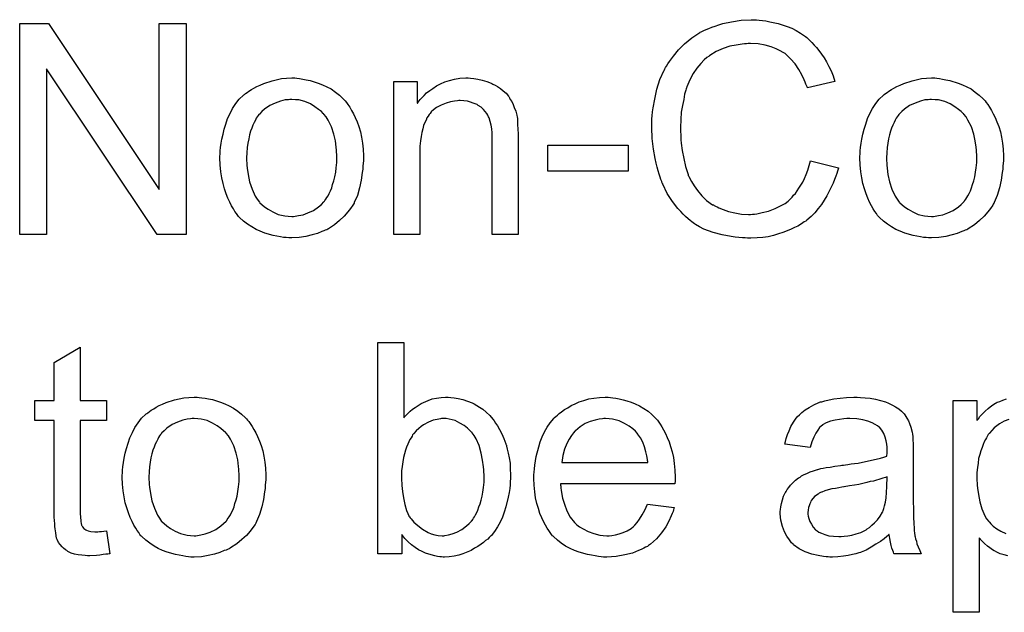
# Model space of a CAD drawing. Extents: x -1.7 to 9, y -2.8 to 5.2.
# Tile 170 of 227: x 4.979 to 5.352, y 1.796 to 2.021. Entities that reach past the tile are written whole.
import ezdxf

# ---------------------------------------------------------------- set-up
doc = ezdxf.new("R2010")
doc.units = 0
doc.layers.add('qfn32-50-23-b_document', color=1, linetype='CONTINUOUS')

msp = doc.modelspace()

# ---------------------------------------------------------------- linework, layer by layer
at = {"layer": 'qfn32-50-23-b_document', "color": 1}
for points in [[(5.041977, 1.939378), (5.030985, 1.939378), (4.989102, 2.002203), (4.989102, 1.939378), (4.97892, 1.939378), (4.97892, 2.019443), (4.989796, 2.019443), (5.031795, 1.956502), (5.031795, 2.019443), (5.041977, 2.019443), (5.041977, 1.939378)], [(5.258104, 2.020715), (5.259145, 2.0206), (5.260418, 2.020484), (5.261691, 2.020368), (5.263195, 2.020021), (5.266319, 2.019327), (5.26979, 2.018285), (5.271525, 2.017591), (5.273145, 2.016781), (5.274765, 2.01574), (5.276385, 2.014699), (5.276501, 2.014583), (5.276732, 2.014467), (5.277195, 2.01412), (5.277773, 2.013542), (5.278352, 2.012963), (5.279162, 2.012153), (5.279971, 2.011228), (5.280897, 2.010302), (5.281823, 2.009145), (5.282748, 2.007757), (5.28379, 2.006368), (5.284715, 2.004864), (5.285525, 2.003129), (5.286451, 2.001393), (5.287145, 1.999542), (5.287839, 1.997459), (5.277426, 1.99503), (5.277426, 1.995146), (5.27731, 1.995377), (5.277079, 1.99584), (5.276848, 1.996418), (5.276616, 1.997112), (5.276269, 1.998038), (5.275343, 1.999889), (5.274186, 2.001972), (5.272798, 2.004054), (5.271063, 2.006021), (5.269211, 2.007757), (5.26898, 2.007988), (5.268286, 2.008451), (5.267129, 2.00903), (5.265625, 2.009839), (5.263658, 2.010534), (5.261459, 2.011228), (5.258798, 2.011691), (5.255906, 2.011806), (5.25498, 2.011806), (5.254402, 2.011691), (5.253592, 2.011691), (5.252666, 2.011575), (5.250468, 2.011228), (5.248038, 2.010765), (5.245493, 2.009955), (5.242832, 2.008798), (5.240402, 2.007294), (5.240286, 2.007294), (5.240171, 2.007063), (5.239361, 2.006484), (5.238319, 2.005559), (5.237047, 2.00417), (5.235543, 2.002435), (5.234154, 2.000468), (5.232882, 1.998038), (5.231725, 1.995377), (5.231725, 1.995261), (5.231609, 1.99503), (5.231493, 1.994683), (5.231377, 1.994104), (5.231146, 1.99341), (5.230915, 1.9926), (5.230568, 1.990633), (5.230105, 1.988319), (5.229642, 1.985774), (5.229411, 1.982997), (5.229295, 1.979989), (5.229295, 1.979873), (5.229295, 1.979526), (5.229295, 1.978947), (5.229295, 1.978253), (5.229411, 1.977443), (5.229411, 1.976402), (5.229526, 1.975245), (5.229642, 1.973972), (5.229989, 1.971196), (5.230568, 1.968187), (5.231262, 1.965179), (5.232187, 1.962171), (5.232187, 1.962055), (5.232303, 1.961824), (5.232534, 1.961477), (5.232766, 1.960898), (5.23346, 1.95951), (5.234501, 1.95789), (5.235774, 1.956039), (5.237394, 1.954072), (5.239245, 1.952336), (5.241443, 1.950717), (5.241559, 1.950717), (5.241791, 1.950601), (5.242138, 1.95037), (5.2426, 1.950138), (5.243179, 1.949907), (5.243873, 1.94956), (5.245493, 1.948866), (5.247575, 1.948171), (5.24989, 1.947593), (5.252435, 1.94713), (5.255096, 1.947014), (5.255906, 1.947014), (5.2566, 1.94713), (5.25741, 1.94713), (5.25822, 1.947246), (5.260302, 1.947708), (5.262732, 1.948287), (5.265162, 1.949213), (5.267707, 1.950485), (5.26898, 1.951179), (5.270137, 1.952105), (5.270253, 1.952221), (5.270368, 1.952336), (5.270716, 1.952684), (5.271178, 1.953031), (5.271641, 1.953609), (5.27222, 1.954303), (5.272914, 1.954998), (5.273492, 1.955923), (5.274186, 1.956965), (5.274996, 1.958121), (5.275691, 1.959278), (5.276385, 1.960667), (5.276963, 1.962171), (5.277542, 1.963791), (5.27812, 1.965526), (5.278583, 1.967378), (5.289227, 1.964716), (5.289227, 1.964601), (5.289112, 1.964138), (5.28888, 1.963444), (5.288533, 1.962518), (5.288186, 1.961477), (5.287723, 1.960204), (5.287145, 1.958816), (5.286451, 1.957312), (5.284831, 1.954072), (5.282748, 1.950832), (5.281476, 1.949213), (5.280203, 1.947593), (5.278815, 1.946204), (5.277195, 1.944816), (5.277079, 1.9447), (5.276848, 1.944469), (5.276269, 1.944237), (5.275691, 1.943775), (5.274765, 1.943196), (5.273839, 1.942618), (5.272567, 1.942039), (5.271294, 1.941461), (5.26979, 1.940766), (5.26817, 1.940188), (5.266435, 1.93961), (5.264583, 1.939031), (5.262617, 1.938568), (5.260534, 1.938337), (5.258336, 1.938105), (5.256022, 1.93799), (5.254749, 1.93799), (5.253823, 1.938105), (5.252782, 1.938105), (5.251509, 1.938221), (5.250121, 1.938453), (5.248501, 1.938684), (5.245146, 1.939262), (5.241675, 1.940188), (5.238204, 1.941461), (5.236584, 1.942271), (5.234964, 1.943196), (5.234849, 1.943312), (5.234617, 1.943428), (5.234154, 1.943775), (5.233691, 1.944237), (5.232997, 1.9447), (5.232187, 1.945395), (5.231262, 1.946204), (5.230336, 1.94713), (5.229411, 1.948171), (5.228369, 1.949213), (5.226287, 1.951874), (5.22432, 1.954998), (5.222584, 1.958469), (5.222584, 1.958584), (5.222353, 1.958931), (5.222237, 1.95951), (5.22189, 1.960204), (5.221659, 1.96113), (5.221312, 1.962287), (5.220849, 1.963559), (5.220502, 1.964948), (5.220155, 1.966452), (5.219692, 1.968187), (5.219113, 1.971774), (5.21865, 1.975824), (5.218419, 1.979989), (5.218419, 1.980104), (5.218419, 1.980567), (5.218419, 1.981262), (5.218535, 1.982071), (5.218535, 1.983228), (5.21865, 1.984385), (5.218766, 1.985889), (5.218998, 1.987394), (5.219576, 1.990749), (5.220386, 1.994451), (5.221543, 1.998154), (5.223163, 2.00174), (5.223279, 2.001856), (5.223394, 2.002203), (5.223626, 2.002666), (5.224088, 2.003245), (5.224551, 2.004054), (5.22513, 2.00498), (5.226634, 2.007063), (5.228601, 2.009377), (5.230915, 2.011691), (5.233576, 2.014005), (5.2367, 2.015972), (5.236815, 2.016087), (5.237163, 2.016203), (5.237625, 2.016434), (5.238204, 2.016781), (5.239129, 2.017129), (5.240055, 2.017476), (5.241212, 2.017938), (5.242485, 2.018401), (5.243873, 2.018864), (5.245377, 2.019327), (5.248617, 2.020021), (5.252319, 2.0206), (5.256137, 2.020831), (5.257294, 2.020831), (5.258104, 2.020715)], [(5.083976, 1.998617), (5.085017, 1.998501), (5.086174, 1.998269), (5.087447, 1.998038), (5.088951, 1.997807), (5.092075, 1.996765), (5.093694, 1.996187), (5.095314, 1.995377), (5.096934, 1.994567), (5.098554, 1.99341), (5.100058, 1.992253), (5.101562, 1.990865), (5.101678, 1.990749), (5.101909, 1.990517), (5.102256, 1.990055), (5.102719, 1.989476), (5.103298, 1.988666), (5.103992, 1.987625), (5.104686, 1.986468), (5.10538, 1.985195), (5.106074, 1.983807), (5.106769, 1.982071), (5.107463, 1.980336), (5.108041, 1.978369), (5.108504, 1.976286), (5.108851, 1.974088), (5.109083, 1.971774), (5.109198, 1.969229), (5.109198, 1.969113), (5.109198, 1.968766), (5.109198, 1.968187), (5.109198, 1.967378), (5.109083, 1.966452), (5.108967, 1.965295), (5.108967, 1.964138), (5.108735, 1.962865), (5.108388, 1.959973), (5.107694, 1.95708), (5.106884, 1.954188), (5.105727, 1.951527), (5.105727, 1.951411), (5.105612, 1.951295), (5.10538, 1.950948), (5.105149, 1.950485), (5.104339, 1.949328), (5.103298, 1.94794), (5.101909, 1.94632), (5.100174, 1.9447), (5.098207, 1.943081), (5.095893, 1.941576), (5.095777, 1.941576), (5.095661, 1.941461), (5.095314, 1.941229), (5.094736, 1.940998), (5.094157, 1.940766), (5.093463, 1.940535), (5.091728, 1.939841), (5.089761, 1.939262), (5.087331, 1.938684), (5.084786, 1.938221), (5.082009, 1.938105), (5.080852, 1.938105), (5.079926, 1.938221), (5.078885, 1.938337), (5.077728, 1.938568), (5.07634, 1.9388), (5.074951, 1.939031), (5.071827, 1.939957), (5.070092, 1.940651), (5.068472, 1.941345), (5.066852, 1.942271), (5.065232, 1.943312), (5.063728, 1.944469), (5.062224, 1.945857), (5.062108, 1.945973), (5.061877, 1.946204), (5.06153, 1.946667), (5.061067, 1.947361), (5.060489, 1.948171), (5.05991, 1.949097), (5.059216, 1.950254), (5.058522, 1.951642), (5.057828, 1.953146), (5.057133, 1.954882), (5.056555, 1.956733), (5.055976, 1.9587), (5.055514, 1.960898), (5.055166, 1.963212), (5.054935, 1.965758), (5.054819, 1.968419), (5.054819, 1.96865), (5.054819, 1.969113), (5.054935, 1.969923), (5.054935, 1.97108), (5.055051, 1.972353), (5.055282, 1.973972), (5.055514, 1.975592), (5.055976, 1.977443), (5.056439, 1.979295), (5.057018, 1.981262), (5.057712, 1.983344), (5.058637, 1.985311), (5.059563, 1.987162), (5.060836, 1.989013), (5.062108, 1.990749), (5.063728, 1.992253), (5.063844, 1.992369), (5.064075, 1.992484), (5.064538, 1.992832), (5.065117, 1.993294), (5.065811, 1.993757), (5.066736, 1.994336), (5.067662, 1.994914), (5.068819, 1.995493), (5.070092, 1.996071), (5.07148, 1.99665), (5.074604, 1.997691), (5.078191, 1.998501), (5.080042, 1.998617), (5.082009, 1.998732), (5.083166, 1.998732), (5.083976, 1.998617)], [(5.149809, 1.998617), (5.151082, 1.998501), (5.152586, 1.998269), (5.154206, 1.997922), (5.155941, 1.997459), (5.157561, 1.996765), (5.157792, 1.99665), (5.158255, 1.996418), (5.159065, 1.996071), (5.159991, 1.995493), (5.161148, 1.994798), (5.162189, 1.993873), (5.16323, 1.992947), (5.164156, 1.99179), (5.164271, 1.991675), (5.164503, 1.991212), (5.16485, 1.990633), (5.165428, 1.989823), (5.165891, 1.988666), (5.166354, 1.987509), (5.166933, 1.986121), (5.16728, 1.984617), (5.16728, 1.984501), (5.167395, 1.984038), (5.167511, 1.983344), (5.167627, 1.982418), (5.167627, 1.98103), (5.167743, 1.97941), (5.167858, 1.977443), (5.167858, 1.975014), (5.167858, 1.939378), (5.158024, 1.939378), (5.158024, 1.974551), (5.158024, 1.974667), (5.158024, 1.974782), (5.158024, 1.975592), (5.158024, 1.976633), (5.157908, 1.977906), (5.157792, 1.97941), (5.157561, 1.980914), (5.157214, 1.982303), (5.156867, 1.983575), (5.156867, 1.983691), (5.156635, 1.984038), (5.156288, 1.984617), (5.155941, 1.985311), (5.155363, 1.986005), (5.154668, 1.986815), (5.153743, 1.987625), (5.152702, 1.988319), (5.152586, 1.988435), (5.152239, 1.988666), (5.151544, 1.988898), (5.150735, 1.989245), (5.149809, 1.989592), (5.148652, 1.989939), (5.147264, 1.990055), (5.145875, 1.99017), (5.145297, 1.99017), (5.144834, 1.990055), (5.143677, 1.989939), (5.142173, 1.989708), (5.140553, 1.989129), (5.138702, 1.988435), (5.136851, 1.987509), (5.135115, 1.986121), (5.134884, 1.985889), (5.134421, 1.985311), (5.134074, 1.984848), (5.133727, 1.98427), (5.133264, 1.983575), (5.132917, 1.982766), (5.132454, 1.98184), (5.131991, 1.980683), (5.131644, 1.97941), (5.131297, 1.978022), (5.131066, 1.976518), (5.130834, 1.974898), (5.130603, 1.972931), (5.130603, 1.970964), (5.130603, 1.939378), (5.120768, 1.939378), (5.120768, 1.997459), (5.129561, 1.997459), (5.129561, 1.989129), (5.129677, 1.989245), (5.129909, 1.989592), (5.130256, 1.990055), (5.130718, 1.990633), (5.131413, 1.991327), (5.132223, 1.992137), (5.133148, 1.993063), (5.134305, 1.993988), (5.135462, 1.994798), (5.136851, 1.995724), (5.138355, 1.996534), (5.139975, 1.997228), (5.141826, 1.997807), (5.143677, 1.998269), (5.14576, 1.998617), (5.147958, 1.998732), (5.148883, 1.998732), (5.149809, 1.998617)], [(5.326483, 1.998617), (5.327524, 1.998501), (5.328681, 1.998269), (5.329954, 1.998038), (5.331458, 1.997807), (5.334582, 1.996765), (5.336202, 1.996187), (5.337822, 1.995377), (5.339441, 1.994567), (5.341061, 1.99341), (5.342565, 1.992253), (5.344069, 1.990865), (5.344185, 1.990749), (5.344416, 1.990517), (5.344764, 1.990055), (5.345226, 1.989476), (5.345805, 1.988666), (5.346499, 1.987625), (5.347193, 1.986468), (5.347887, 1.985195), (5.348582, 1.983807), (5.349276, 1.982071), (5.34997, 1.980336), (5.350548, 1.978369), (5.351011, 1.976286), (5.351358, 1.974088), (5.35159, 1.971774), (5.351706, 1.969229), (5.351706, 1.969113), (5.351706, 1.968766), (5.351706, 1.968187), (5.351706, 1.967378), (5.35159, 1.966452), (5.351474, 1.965295), (5.351474, 1.964138), (5.351243, 1.962865), (5.350896, 1.959973), (5.350201, 1.95708), (5.349391, 1.954188), (5.348234, 1.951527), (5.348234, 1.951411), (5.348119, 1.951295), (5.347887, 1.950948), (5.347656, 1.950485), (5.346846, 1.949328), (5.345805, 1.94794), (5.344416, 1.94632), (5.342681, 1.9447), (5.340714, 1.943081), (5.3384, 1.941576), (5.338284, 1.941576), (5.338169, 1.941461), (5.337822, 1.941229), (5.337243, 1.940998), (5.336664, 1.940766), (5.33597, 1.940535), (5.334235, 1.939841), (5.332268, 1.939262), (5.329838, 1.938684), (5.327293, 1.938221), (5.324516, 1.938105), (5.323359, 1.938105), (5.322433, 1.938221), (5.321392, 1.938337), (5.320235, 1.938568), (5.318847, 1.9388), (5.317458, 1.939031), (5.314334, 1.939957), (5.312599, 1.940651), (5.310979, 1.941345), (5.309359, 1.942271), (5.307739, 1.943312), (5.306235, 1.944469), (5.304731, 1.945857), (5.304616, 1.945973), (5.304384, 1.946204), (5.304037, 1.946667), (5.303574, 1.947361), (5.302996, 1.948171), (5.302417, 1.949097), (5.301723, 1.950254), (5.301029, 1.951642), (5.300335, 1.953146), (5.299641, 1.954882), (5.299062, 1.956733), (5.298484, 1.9587), (5.298021, 1.960898), (5.297674, 1.963212), (5.297442, 1.965758), (5.297327, 1.968419), (5.297327, 1.96865), (5.297327, 1.969113), (5.297442, 1.969923), (5.297442, 1.97108), (5.297558, 1.972353), (5.297789, 1.973972), (5.298021, 1.975592), (5.298484, 1.977443), (5.298946, 1.979295), (5.299525, 1.981262), (5.300219, 1.983344), (5.301145, 1.985311), (5.30207, 1.987162), (5.303343, 1.989013), (5.304616, 1.990749), (5.306235, 1.992253), (5.306351, 1.992369), (5.306583, 1.992484), (5.307045, 1.992832), (5.307624, 1.993294), (5.308318, 1.993757), (5.309244, 1.994336), (5.310169, 1.994914), (5.311326, 1.995493), (5.312599, 1.996071), (5.313987, 1.99665), (5.317111, 1.997691), (5.320698, 1.998501), (5.322549, 1.998617), (5.324516, 1.998732), (5.325673, 1.998732), (5.326483, 1.998617)], [(5.082009, 1.990633), (5.081315, 1.990633), (5.080736, 1.990517), (5.079463, 1.990402), (5.077728, 1.989939), (5.075761, 1.989245), (5.073678, 1.988319), (5.071712, 1.986931), (5.07067, 1.986005), (5.069745, 1.98508), (5.069745, 1.984964), (5.069513, 1.984848), (5.069282, 1.984501), (5.068935, 1.984038), (5.068588, 1.98346), (5.06824, 1.982766), (5.067778, 1.98184), (5.067315, 1.980914), (5.066852, 1.979757), (5.066389, 1.9786), (5.066042, 1.977212), (5.065695, 1.975708), (5.065348, 1.974088), (5.065117, 1.972353), (5.065001, 1.970386), (5.064885, 1.968419), (5.064885, 1.968303), (5.064885, 1.967956), (5.064885, 1.967378), (5.065001, 1.966568), (5.065001, 1.965642), (5.065117, 1.964601), (5.065464, 1.962171), (5.066042, 1.959394), (5.066968, 1.956617), (5.068125, 1.953956), (5.068935, 1.952799), (5.069745, 1.951642), (5.06986, 1.951642), (5.069976, 1.951411), (5.07067, 1.950832), (5.071712, 1.949907), (5.0731, 1.948981), (5.074835, 1.94794), (5.076918, 1.947014), (5.079348, 1.946436), (5.08062, 1.94632), (5.082009, 1.946204), (5.082703, 1.946204), (5.083282, 1.94632), (5.084554, 1.946552), (5.08629, 1.946899), (5.088141, 1.947593), (5.090224, 1.948518), (5.09219, 1.949907), (5.093232, 1.950832), (5.094157, 1.951758), (5.094273, 1.951874), (5.094389, 1.951989), (5.09462, 1.952336), (5.094967, 1.952799), (5.095314, 1.953378), (5.095777, 1.954072), (5.09624, 1.954998), (5.096703, 1.955923), (5.097166, 1.95708), (5.097513, 1.958353), (5.097975, 1.959741), (5.098323, 1.961245), (5.09867, 1.962981), (5.098901, 1.964716), (5.099132, 1.966683), (5.099132, 1.968766), (5.099132, 1.968882), (5.099132, 1.969229), (5.099132, 1.969807), (5.099017, 1.970501), (5.099017, 1.971427), (5.098901, 1.972468), (5.098554, 1.974898), (5.097975, 1.977443), (5.09705, 1.98022), (5.095777, 1.982766), (5.095083, 1.984038), (5.094157, 1.98508), (5.094157, 1.985195), (5.093926, 1.985311), (5.093232, 1.986005), (5.09219, 1.986815), (5.090802, 1.987856), (5.089066, 1.988898), (5.086984, 1.989823), (5.08467, 1.990402), (5.083397, 1.990517), (5.082009, 1.990633)], [(5.324516, 1.990633), (5.323822, 1.990633), (5.323243, 1.990517), (5.321971, 1.990402), (5.320235, 1.989939), (5.318268, 1.989245), (5.316186, 1.988319), (5.314219, 1.986931), (5.313177, 1.986005), (5.312252, 1.98508), (5.312252, 1.984964), (5.31202, 1.984848), (5.311789, 1.984501), (5.311442, 1.984038), (5.311095, 1.98346), (5.310748, 1.982766), (5.310285, 1.98184), (5.309822, 1.980914), (5.309359, 1.979757), (5.308896, 1.9786), (5.308549, 1.977212), (5.308202, 1.975708), (5.307855, 1.974088), (5.307624, 1.972353), (5.307508, 1.970386), (5.307392, 1.968419), (5.307392, 1.968303), (5.307392, 1.967956), (5.307392, 1.967378), (5.307508, 1.966568), (5.307508, 1.965642), (5.307624, 1.964601), (5.307971, 1.962171), (5.308549, 1.959394), (5.309475, 1.956617), (5.310632, 1.953956), (5.311442, 1.952799), (5.312252, 1.951642), (5.312368, 1.951642), (5.312483, 1.951411), (5.313177, 1.950832), (5.314219, 1.949907), (5.315607, 1.948981), (5.317343, 1.94794), (5.319425, 1.947014), (5.321855, 1.946436), (5.323128, 1.94632), (5.324516, 1.946204), (5.32521, 1.946204), (5.325789, 1.94632), (5.327061, 1.946552), (5.328797, 1.946899), (5.330648, 1.947593), (5.332731, 1.948518), (5.334698, 1.949907), (5.335739, 1.950832), (5.336664, 1.951758), (5.33678, 1.951874), (5.336896, 1.951989), (5.337127, 1.952336), (5.337474, 1.952799), (5.337822, 1.953378), (5.338284, 1.954072), (5.338747, 1.954998), (5.33921, 1.955923), (5.339673, 1.95708), (5.34002, 1.958353), (5.340483, 1.959741), (5.34083, 1.961245), (5.341177, 1.962981), (5.341408, 1.964716), (5.34164, 1.966683), (5.34164, 1.968766), (5.34164, 1.968882), (5.34164, 1.969229), (5.34164, 1.969807), (5.341524, 1.970501), (5.341524, 1.971427), (5.341408, 1.972468), (5.341061, 1.974898), (5.340483, 1.977443), (5.339557, 1.98022), (5.338284, 1.982766), (5.33759, 1.984038), (5.336664, 1.98508), (5.336664, 1.985195), (5.336433, 1.985311), (5.335739, 1.986005), (5.334698, 1.986815), (5.333309, 1.987856), (5.331574, 1.988898), (5.329491, 1.989823), (5.327177, 1.990402), (5.325904, 1.990517), (5.324516, 1.990633)], [(5.20951, 1.963444), (5.179081, 1.963444), (5.179081, 1.973278), (5.20951, 1.973278), (5.20951, 1.963444)], [(5.001829, 1.876507), (5.011779, 1.876507), (5.011779, 1.86887), (5.001829, 1.86887), (5.001829, 1.834739), (5.001829, 1.834508), (5.001829, 1.834045), (5.001829, 1.833351), (5.001944, 1.832541), (5.00206, 1.830689), (5.002176, 1.82988), (5.002292, 1.829301), (5.002407, 1.82907), (5.002754, 1.828607), (5.003217, 1.828028), (5.004027, 1.82745), (5.004258, 1.827334), (5.004837, 1.827103), (5.005878, 1.826871), (5.007382, 1.826756), (5.008539, 1.826756), (5.009118, 1.826871), (5.009928, 1.826871), (5.010853, 1.826987), (5.011779, 1.827103), (5.013052, 1.818425), (5.01282, 1.818425), (5.012357, 1.81831), (5.011547, 1.818194), (5.010506, 1.818078), (5.009349, 1.817847), (5.008077, 1.817731), (5.005531, 1.817615), (5.004605, 1.817615), (5.00368, 1.817731), (5.002523, 1.817847), (5.001135, 1.817963), (4.999746, 1.81831), (4.998473, 1.818657), (4.997201, 1.819235), (4.997085, 1.819351), (4.996738, 1.819582), (4.996275, 1.819929), (4.995581, 1.820508), (4.995002, 1.821086), (4.994308, 1.821896), (4.993614, 1.822706), (4.993151, 1.823747), (4.993151, 1.823863), (4.99292, 1.824326), (4.992804, 1.825136), (4.992573, 1.826293), (4.992341, 1.827797), (4.992226, 1.828723), (4.992226, 1.829764), (4.99211, 1.831037), (4.991994, 1.832309), (4.991994, 1.833698), (4.991994, 1.835318), (4.991994, 1.86887), (4.984705, 1.86887), (4.984705, 1.876507), (4.991994, 1.876507), (4.991994, 1.890853), (5.001829, 1.896754), (5.001829, 1.876507)], [(5.124471, 1.869912), (5.124586, 1.870027), (5.124702, 1.870259), (5.125049, 1.870606), (5.125628, 1.871185), (5.126206, 1.871763), (5.1269, 1.872457), (5.127826, 1.873151), (5.128752, 1.873846), (5.131066, 1.87535), (5.133727, 1.876507), (5.135231, 1.877085), (5.136851, 1.877432), (5.138586, 1.877664), (5.140322, 1.877779), (5.141247, 1.877779), (5.142288, 1.877664), (5.143561, 1.877548), (5.145065, 1.877201), (5.146801, 1.876854), (5.148652, 1.876275), (5.150387, 1.875581), (5.150619, 1.875465), (5.151197, 1.875234), (5.152123, 1.874656), (5.153164, 1.873961), (5.154437, 1.873151), (5.15571, 1.87211), (5.157098, 1.870837), (5.158255, 1.869449), (5.158371, 1.869333), (5.158718, 1.868755), (5.159296, 1.867945), (5.159991, 1.866904), (5.160801, 1.865515), (5.16161, 1.863895), (5.16242, 1.862044), (5.163114, 1.860077), (5.163114, 1.859962), (5.16323, 1.859846), (5.163346, 1.859499), (5.163462, 1.859152), (5.163693, 1.857995), (5.16404, 1.856491), (5.164387, 1.854755), (5.164734, 1.852788), (5.16485, 1.85059), (5.164966, 1.848276), (5.164966, 1.84816), (5.164966, 1.847582), (5.164966, 1.846888), (5.16485, 1.845846), (5.164734, 1.844573), (5.164619, 1.843185), (5.164387, 1.841565), (5.16404, 1.83983), (5.163114, 1.836127), (5.162536, 1.83416), (5.161842, 1.832309), (5.161032, 1.830342), (5.159991, 1.828607), (5.158834, 1.826871), (5.157561, 1.825252), (5.157445, 1.825136), (5.157214, 1.824905), (5.156867, 1.824557), (5.156288, 1.823979), (5.155478, 1.8234), (5.154668, 1.822706), (5.153743, 1.822012), (5.152586, 1.821202), (5.151313, 1.820508), (5.15004, 1.819698), (5.146917, 1.818425), (5.145297, 1.817847), (5.143561, 1.8175), (5.14171, 1.817268), (5.139859, 1.817153), (5.139396, 1.817153), (5.138818, 1.817268), (5.138123, 1.817268), (5.137313, 1.817384), (5.136272, 1.817615), (5.133958, 1.818194), (5.132685, 1.818657), (5.131413, 1.819235), (5.130024, 1.819929), (5.128752, 1.820739), (5.127363, 1.821781), (5.126091, 1.822938), (5.124934, 1.82421), (5.123776, 1.825714), (5.123776, 1.818425), (5.114636, 1.818425), (5.114636, 1.89849), (5.124471, 1.89849), (5.124471, 1.869912)], [(5.046952, 1.877664), (5.047993, 1.877548), (5.04915, 1.877317), (5.050423, 1.877085), (5.051927, 1.876854), (5.055051, 1.875812), (5.056671, 1.875234), (5.05829, 1.874424), (5.05991, 1.873614), (5.06153, 1.872457), (5.063034, 1.8713), (5.064538, 1.869912), (5.064654, 1.869796), (5.064885, 1.869565), (5.065232, 1.869102), (5.065695, 1.868523), (5.066274, 1.867714), (5.066968, 1.866672), (5.067662, 1.865515), (5.068356, 1.864243), (5.06905, 1.862854), (5.069745, 1.861119), (5.070439, 1.859383), (5.071017, 1.857416), (5.07148, 1.855334), (5.071827, 1.853135), (5.072059, 1.850821), (5.072174, 1.848276), (5.072174, 1.84816), (5.072174, 1.847813), (5.072174, 1.847235), (5.072174, 1.846425), (5.072059, 1.845499), (5.071943, 1.844342), (5.071943, 1.843185), (5.071712, 1.841912), (5.071364, 1.83902), (5.07067, 1.836127), (5.06986, 1.833235), (5.068703, 1.830574), (5.068703, 1.830458), (5.068588, 1.830342), (5.068356, 1.829995), (5.068125, 1.829533), (5.067315, 1.828376), (5.066274, 1.826987), (5.064885, 1.825367), (5.06315, 1.823747), (5.061183, 1.822128), (5.058869, 1.820624), (5.058753, 1.820624), (5.058637, 1.820508), (5.05829, 1.820276), (5.057712, 1.820045), (5.057133, 1.819814), (5.056439, 1.819582), (5.054704, 1.818888), (5.052737, 1.81831), (5.050307, 1.817731), (5.047762, 1.817268), (5.044985, 1.817153), (5.043828, 1.817153), (5.042902, 1.817268), (5.041861, 1.817384), (5.040704, 1.817615), (5.039315, 1.817847), (5.037927, 1.818078), (5.034803, 1.819004), (5.033068, 1.819698), (5.031448, 1.820392), (5.029828, 1.821318), (5.028208, 1.822359), (5.026704, 1.823516), (5.0252, 1.824905), (5.025084, 1.82502), (5.024853, 1.825252), (5.024506, 1.825714), (5.024043, 1.826409), (5.023465, 1.827218), (5.022886, 1.828144), (5.022192, 1.829301), (5.021498, 1.830689), (5.020803, 1.832194), (5.020109, 1.833929), (5.019531, 1.83578), (5.018952, 1.837747), (5.018489, 1.839946), (5.018142, 1.842259), (5.017911, 1.844805), (5.017795, 1.847466), (5.017795, 1.847697), (5.017795, 1.84816), (5.017911, 1.84897), (5.017911, 1.850127), (5.018027, 1.8514), (5.018258, 1.85302), (5.018489, 1.854639), (5.018952, 1.856491), (5.019415, 1.858342), (5.019994, 1.860309), (5.020688, 1.862391), (5.021613, 1.864358), (5.022539, 1.866209), (5.023812, 1.868061), (5.025084, 1.869796), (5.026704, 1.8713), (5.02682, 1.871416), (5.027051, 1.871532), (5.027514, 1.871879), (5.028093, 1.872341), (5.028787, 1.872804), (5.029712, 1.873383), (5.030638, 1.873961), (5.031795, 1.87454), (5.033068, 1.875118), (5.034456, 1.875697), (5.03758, 1.876738), (5.041167, 1.877548), (5.043018, 1.877664), (5.044985, 1.877779), (5.046142, 1.877779), (5.046952, 1.877664)], [(5.2028, 1.877664), (5.203725, 1.877548), (5.204882, 1.877317), (5.206155, 1.877085), (5.207659, 1.876738), (5.209047, 1.876391), (5.210667, 1.875812), (5.212171, 1.875234), (5.213791, 1.874424), (5.215411, 1.873498), (5.217031, 1.872457), (5.218535, 1.871185), (5.219923, 1.869796), (5.220039, 1.86968), (5.22027, 1.869449), (5.220617, 1.868986), (5.22108, 1.868292), (5.221659, 1.867482), (5.222237, 1.866556), (5.222931, 1.865399), (5.223626, 1.864011), (5.22432, 1.862507), (5.225014, 1.860887), (5.225592, 1.859036), (5.226171, 1.857069), (5.226634, 1.854871), (5.226981, 1.852557), (5.227212, 1.850127), (5.227328, 1.847466), (5.227328, 1.84735), (5.227328, 1.846888), (5.227328, 1.846078), (5.227212, 1.844921), (5.183825, 1.844921), (5.183825, 1.844805), (5.183825, 1.844458), (5.18394, 1.843995), (5.18394, 1.843301), (5.184056, 1.842491), (5.184288, 1.841565), (5.184635, 1.839483), (5.185329, 1.837169), (5.186255, 1.834623), (5.187527, 1.832309), (5.189147, 1.830227), (5.189263, 1.830227), (5.189378, 1.829995), (5.190073, 1.829417), (5.191114, 1.828607), (5.192502, 1.827797), (5.194354, 1.826871), (5.196436, 1.826062), (5.19875, 1.825483), (5.200023, 1.825367), (5.201411, 1.825252), (5.202337, 1.825252), (5.203378, 1.825367), (5.204651, 1.825599), (5.206039, 1.825946), (5.207659, 1.826409), (5.209163, 1.827103), (5.210667, 1.828028), (5.210783, 1.828144), (5.211361, 1.828607), (5.212056, 1.829301), (5.212865, 1.830227), (5.213791, 1.831499), (5.214832, 1.833119), (5.215874, 1.83497), (5.216799, 1.837169), (5.226981, 1.835896), (5.226981, 1.83578), (5.226865, 1.835549), (5.226749, 1.835086), (5.226518, 1.834392), (5.226171, 1.833698), (5.225824, 1.832772), (5.224898, 1.830805), (5.223741, 1.828607), (5.222122, 1.826293), (5.22027, 1.824095), (5.217956, 1.822012), (5.217841, 1.822012), (5.217609, 1.821781), (5.217262, 1.821549), (5.216799, 1.821202), (5.216105, 1.820855), (5.215411, 1.820508), (5.214485, 1.820045), (5.213444, 1.819582), (5.212287, 1.81912), (5.21113, 1.818657), (5.208238, 1.817963), (5.204998, 1.817384), (5.201411, 1.817153), (5.200139, 1.817153), (5.199329, 1.817268), (5.198287, 1.817384), (5.197015, 1.817615), (5.195626, 1.817847), (5.194122, 1.818078), (5.190882, 1.819004), (5.189147, 1.819698), (5.187527, 1.820392), (5.185792, 1.821318), (5.184172, 1.822359), (5.182668, 1.823516), (5.181164, 1.824905), (5.181048, 1.82502), (5.180817, 1.825252), (5.18047, 1.825714), (5.180007, 1.826409), (5.179428, 1.827218), (5.17885, 1.828144), (5.178155, 1.829301), (5.177461, 1.830574), (5.176767, 1.832078), (5.176073, 1.833698), (5.175494, 1.835549), (5.174916, 1.837516), (5.174453, 1.839598), (5.174106, 1.841912), (5.173875, 1.844342), (5.173759, 1.846888), (5.173759, 1.847003), (5.173759, 1.847582), (5.173759, 1.848276), (5.173875, 1.849317), (5.17399, 1.85059), (5.174106, 1.851978), (5.174337, 1.853598), (5.174685, 1.855218), (5.17561, 1.85892), (5.176189, 1.860772), (5.176883, 1.862738), (5.177808, 1.86459), (5.17885, 1.866325), (5.180007, 1.868061), (5.181279, 1.86968), (5.181395, 1.869796), (5.181627, 1.870027), (5.182089, 1.870375), (5.182668, 1.870953), (5.183362, 1.871532), (5.184288, 1.872226), (5.185329, 1.873036), (5.186602, 1.87373), (5.187874, 1.87454), (5.189378, 1.875234), (5.190998, 1.875928), (5.192734, 1.876507), (5.194585, 1.877085), (5.196552, 1.877432), (5.198634, 1.877664), (5.200833, 1.877779), (5.20199, 1.877779), (5.2028, 1.877664)], [(5.297558, 1.877664), (5.299293, 1.877548), (5.30126, 1.877317), (5.303227, 1.876969), (5.305194, 1.876507), (5.307045, 1.875928), (5.307277, 1.875812), (5.307855, 1.875581), (5.308665, 1.875234), (5.309706, 1.874771), (5.310863, 1.874077), (5.31202, 1.873383), (5.313062, 1.872457), (5.313987, 1.871532), (5.314103, 1.871416), (5.314334, 1.871069), (5.314681, 1.87049), (5.315144, 1.869796), (5.315723, 1.868755), (5.316186, 1.867714), (5.316648, 1.866441), (5.316995, 1.864937), (5.316995, 1.864821), (5.317111, 1.864474), (5.317227, 1.86378), (5.317343, 1.862854), (5.317343, 1.861581), (5.317458, 1.860077), (5.317574, 1.85811), (5.317574, 1.855912), (5.317574, 1.842722), (5.317574, 1.842607), (5.317574, 1.842144), (5.317574, 1.84145), (5.317574, 1.840524), (5.317574, 1.839483), (5.317574, 1.83821), (5.31769, 1.835433), (5.31769, 1.832541), (5.317805, 1.829648), (5.317921, 1.828376), (5.317921, 1.827218), (5.318037, 1.826177), (5.318153, 1.825367), (5.318153, 1.825252), (5.318268, 1.824789), (5.318384, 1.824095), (5.318731, 1.823169), (5.318962, 1.822128), (5.319425, 1.820971), (5.320004, 1.819698), (5.320582, 1.818425), (5.310285, 1.818425), (5.310169, 1.818541), (5.310053, 1.819004), (5.309822, 1.819582), (5.309475, 1.820508), (5.309128, 1.821549), (5.308896, 1.822822), (5.308665, 1.82421), (5.308434, 1.825714), (5.308318, 1.825714), (5.308202, 1.825483), (5.307508, 1.824905), (5.306467, 1.824095), (5.305078, 1.823053), (5.303343, 1.822012), (5.301607, 1.820855), (5.299756, 1.819814), (5.297789, 1.819004), (5.297558, 1.818888), (5.296864, 1.818772), (5.295822, 1.818425), (5.29455, 1.818078), (5.29293, 1.817731), (5.291079, 1.8175), (5.288996, 1.817268), (5.286913, 1.817153), (5.285988, 1.817153), (5.285294, 1.817268), (5.284484, 1.817268), (5.283558, 1.817384), (5.281476, 1.817731), (5.279162, 1.81831), (5.276616, 1.81912), (5.274302, 1.820276), (5.27222, 1.821781), (5.271988, 1.822012), (5.27141, 1.822591), (5.2706, 1.823632), (5.269674, 1.82502), (5.268749, 1.826756), (5.267939, 1.828723), (5.26736, 1.831152), (5.267244, 1.832309), (5.267129, 1.833698), (5.267129, 1.833929), (5.267129, 1.834392), (5.267244, 1.835202), (5.26736, 1.836243), (5.267592, 1.837516), (5.267939, 1.838789), (5.268401, 1.840177), (5.26898, 1.84145), (5.269096, 1.841565), (5.269327, 1.842028), (5.26979, 1.842722), (5.270368, 1.843532), (5.271063, 1.844458), (5.271988, 1.845383), (5.272914, 1.846309), (5.274071, 1.847119), (5.274186, 1.847235), (5.274649, 1.847466), (5.275228, 1.847929), (5.276153, 1.848392), (5.277195, 1.848854), (5.278467, 1.849433), (5.27974, 1.849896), (5.281244, 1.850359), (5.28136, 1.850359), (5.281823, 1.850474), (5.282517, 1.850706), (5.283443, 1.850821), (5.2846, 1.851053), (5.286104, 1.851284), (5.287839, 1.851631), (5.289922, 1.851863), (5.290037, 1.851863), (5.2905, 1.851978), (5.291079, 1.851978), (5.291889, 1.852094), (5.292814, 1.85221), (5.293971, 1.852441), (5.295244, 1.852557), (5.296632, 1.852788), (5.299409, 1.853367), (5.302417, 1.853945), (5.305078, 1.854639), (5.306351, 1.854986), (5.307508, 1.855334), (5.307508, 1.855449), (5.307508, 1.855681), (5.307624, 1.856375), (5.307624, 1.857185), (5.307624, 1.857648), (5.307624, 1.857879), (5.307624, 1.857995), (5.307624, 1.85811), (5.307624, 1.858805), (5.307508, 1.859962), (5.307277, 1.861234), (5.30693, 1.862623), (5.306351, 1.864011), (5.305657, 1.865284), (5.304731, 1.866325), (5.304616, 1.866441), (5.304037, 1.866904), (5.303111, 1.867366), (5.301954, 1.868061), (5.300335, 1.868639), (5.298484, 1.869218), (5.296169, 1.869565), (5.293508, 1.86968), (5.292351, 1.86968), (5.291194, 1.869565), (5.289575, 1.869333), (5.287955, 1.869102), (5.286219, 1.868639), (5.2846, 1.868061), (5.283211, 1.867251), (5.283095, 1.867135), (5.282633, 1.866788), (5.282054, 1.866209), (5.28136, 1.865284), (5.280666, 1.864127), (5.279856, 1.862623), (5.279162, 1.860772), (5.278467, 1.858689), (5.268864, 1.859962), (5.268864, 1.860077), (5.26898, 1.860193), (5.26898, 1.86054), (5.269096, 1.861003), (5.269443, 1.862044), (5.269906, 1.863548), (5.270484, 1.865052), (5.271178, 1.866672), (5.272104, 1.868292), (5.273145, 1.869796), (5.273261, 1.869912), (5.273724, 1.870375), (5.274418, 1.871069), (5.275343, 1.871994), (5.276616, 1.87292), (5.27812, 1.873846), (5.279856, 1.874887), (5.281823, 1.875697), (5.281938, 1.875697), (5.282054, 1.875812), (5.282401, 1.875928), (5.282864, 1.876044), (5.284021, 1.876391), (5.285641, 1.876738), (5.287492, 1.877085), (5.289806, 1.877432), (5.292236, 1.877664), (5.295012, 1.877779), (5.296285, 1.877779), (5.297558, 1.877664)], [(5.353441, 1.817615), (5.351937, 1.817963), (5.350433, 1.818425), (5.348929, 1.81912), (5.348813, 1.819235), (5.348234, 1.819467), (5.34754, 1.819929), (5.346615, 1.820624), (5.345689, 1.821318), (5.344532, 1.822243), (5.343491, 1.823285), (5.342565, 1.824442), (5.342565, 1.796211), (5.332731, 1.796211), (5.332731, 1.876507), (5.34164, 1.876507), (5.34164, 1.86887), (5.341755, 1.869102), (5.342218, 1.869565), (5.342797, 1.870375), (5.343722, 1.8713), (5.344764, 1.872457), (5.345921, 1.873498), (5.347309, 1.87454), (5.348697, 1.875465), (5.348929, 1.875581), (5.349391, 1.875812), (5.350317, 1.87616), (5.351474, 1.876622), (5.352863, 1.877085)], [(5.044985, 1.86968), (5.044291, 1.86968), (5.043712, 1.869565), (5.042439, 1.869449), (5.040704, 1.868986), (5.038737, 1.868292), (5.036654, 1.867366), (5.034688, 1.865978), (5.033646, 1.865052), (5.032721, 1.864127), (5.032721, 1.864011), (5.032489, 1.863895), (5.032258, 1.863548), (5.031911, 1.863085), (5.031564, 1.862507), (5.031217, 1.861813), (5.030754, 1.860887), (5.030291, 1.859962), (5.029828, 1.858805), (5.029365, 1.857648), (5.029018, 1.856259), (5.028671, 1.854755), (5.028324, 1.853135), (5.028093, 1.8514), (5.027977, 1.849433), (5.027861, 1.847466), (5.027861, 1.84735), (5.027861, 1.847003), (5.027861, 1.846425), (5.027977, 1.845615), (5.027977, 1.844689), (5.028093, 1.843648), (5.02844, 1.841218), (5.029018, 1.838441), (5.029944, 1.835665), (5.031101, 1.833004), (5.031911, 1.831847), (5.032721, 1.830689), (5.032836, 1.830689), (5.032952, 1.830458), (5.033646, 1.82988), (5.034688, 1.828954), (5.036076, 1.828028), (5.037811, 1.826987), (5.039894, 1.826062), (5.042324, 1.825483), (5.043596, 1.825367), (5.044985, 1.825252), (5.045679, 1.825252), (5.046257, 1.825367), (5.04753, 1.825599), (5.049266, 1.825946), (5.051117, 1.82664), (5.053199, 1.827566), (5.055166, 1.828954), (5.056208, 1.82988), (5.057133, 1.830805), (5.057249, 1.830921), (5.057365, 1.831037), (5.057596, 1.831384), (5.057943, 1.831847), (5.05829, 1.832425), (5.058753, 1.833119), (5.059216, 1.834045), (5.059679, 1.83497), (5.060141, 1.836127), (5.060489, 1.8374), (5.060951, 1.838789), (5.061298, 1.840293), (5.061646, 1.842028), (5.061877, 1.843764), (5.062108, 1.84573), (5.062108, 1.847813), (5.062108, 1.847929), (5.062108, 1.848276), (5.062108, 1.848854), (5.061993, 1.849549), (5.061993, 1.850474), (5.061877, 1.851515), (5.06153, 1.853945), (5.060951, 1.856491), (5.060026, 1.859267), (5.058753, 1.861813), (5.058059, 1.863085), (5.057133, 1.864127), (5.057133, 1.864243), (5.056902, 1.864358), (5.056208, 1.865052), (5.055166, 1.865862), (5.053778, 1.866904), (5.052042, 1.867945), (5.04996, 1.86887), (5.047646, 1.869449), (5.046373, 1.869565), (5.044985, 1.86968)], [(5.140553, 1.86968), (5.138818, 1.86968), (5.138355, 1.869565), (5.137082, 1.869333), (5.135578, 1.868986), (5.133842, 1.868292), (5.131991, 1.867251), (5.131066, 1.866672), (5.13014, 1.865862), (5.129214, 1.865052), (5.128289, 1.864011), (5.128289, 1.863895), (5.128057, 1.86378), (5.127826, 1.863433), (5.127595, 1.86297), (5.127248, 1.862391), (5.126785, 1.861697), (5.126438, 1.860887), (5.125975, 1.859962), (5.125512, 1.858805), (5.125165, 1.857648), (5.124702, 1.856259), (5.124355, 1.854871), (5.124124, 1.853251), (5.123892, 1.851515), (5.123661, 1.84978), (5.123661, 1.847813), (5.123661, 1.847697), (5.123661, 1.84735), (5.123661, 1.846772), (5.123661, 1.846078), (5.123776, 1.845268), (5.123776, 1.844226), (5.124008, 1.842028), (5.124355, 1.839598), (5.124818, 1.837053), (5.125512, 1.834739), (5.125975, 1.833698), (5.126438, 1.832772), (5.126438, 1.832656), (5.126669, 1.832425), (5.1269, 1.832078), (5.127248, 1.831615), (5.128289, 1.830342), (5.129793, 1.82907), (5.131528, 1.827681), (5.133727, 1.826409), (5.134884, 1.825946), (5.136272, 1.825599), (5.137545, 1.825367), (5.139049, 1.825252), (5.139627, 1.825252), (5.14009, 1.825367), (5.141363, 1.825599), (5.142867, 1.825946), (5.144602, 1.82664), (5.146454, 1.827566), (5.148305, 1.828954), (5.14923, 1.82988), (5.150156, 1.830805), (5.150156, 1.830921), (5.150387, 1.831037), (5.150619, 1.831384), (5.15085, 1.831847), (5.151313, 1.832425), (5.15166, 1.833119), (5.152123, 1.834045), (5.152586, 1.83497), (5.152933, 1.836127), (5.153396, 1.837284), (5.153859, 1.838673), (5.154206, 1.840177), (5.154437, 1.841797), (5.154668, 1.843532), (5.1549, 1.845499), (5.1549, 1.847466), (5.1549, 1.847582), (5.1549, 1.847929), (5.1549, 1.848507), (5.154784, 1.849317), (5.154784, 1.850243), (5.154668, 1.8514), (5.154321, 1.85383), (5.153859, 1.856491), (5.153049, 1.859383), (5.151892, 1.861928), (5.151197, 1.863201), (5.150387, 1.864243), (5.150387, 1.864358), (5.150156, 1.864474), (5.149578, 1.865052), (5.148652, 1.865978), (5.147379, 1.867019), (5.14576, 1.867945), (5.143908, 1.86887), (5.14171, 1.869449), (5.140553, 1.86968)], [(5.200948, 1.86968), (5.200254, 1.86968), (5.199791, 1.869565), (5.198519, 1.869449), (5.197015, 1.869102), (5.195163, 1.868523), (5.193197, 1.867714), (5.191345, 1.866556), (5.189494, 1.865052), (5.189263, 1.864821), (5.1888, 1.864243), (5.18799, 1.863201), (5.18718, 1.861813), (5.186255, 1.860193), (5.185445, 1.85811), (5.18475, 1.855681), (5.184403, 1.85302), (5.216915, 1.85302), (5.216915, 1.853135), (5.216915, 1.853367), (5.216799, 1.853714), (5.216799, 1.854177), (5.216568, 1.855565), (5.216221, 1.857069), (5.215642, 1.85892), (5.215064, 1.860656), (5.214138, 1.862391), (5.213097, 1.863895), (5.213097, 1.864011), (5.212865, 1.864127), (5.212287, 1.864821), (5.211246, 1.865747), (5.209857, 1.866788), (5.208122, 1.867829), (5.206039, 1.868755), (5.203609, 1.869449), (5.202337, 1.869565), (5.200948, 1.86968)], [(5.353788, 1.869333), (5.352053, 1.868639), (5.350201, 1.867598), (5.34916, 1.866904), (5.348234, 1.866094), (5.347309, 1.865168), (5.346383, 1.864127), (5.346383, 1.864011), (5.346152, 1.863895), (5.345921, 1.863548), (5.345689, 1.863085), (5.345342, 1.862391), (5.344879, 1.861697), (5.344416, 1.860772), (5.344069, 1.859846), (5.343606, 1.858689), (5.343144, 1.857416), (5.342797, 1.856028), (5.342334, 1.854524), (5.342102, 1.852788), (5.341871, 1.851053), (5.34164, 1.849201), (5.34164, 1.847119), (5.34164, 1.847003), (5.34164, 1.846656), (5.34164, 1.846078), (5.341755, 1.845268), (5.341755, 1.844342), (5.341871, 1.843301), (5.342218, 1.840871), (5.342797, 1.838094), (5.343491, 1.835433), (5.344648, 1.832772), (5.345342, 1.831615), (5.346152, 1.830574), (5.346383, 1.830342), (5.346962, 1.829764), (5.347887, 1.828838), (5.34916, 1.827913), (5.35078, 1.826987), (5.352631, 1.826062)], [(5.307624, 1.847582), (5.307508, 1.847582), (5.307392, 1.847466), (5.307045, 1.84735), (5.306583, 1.847235), (5.306004, 1.847003), (5.30531, 1.846772), (5.3045, 1.84654), (5.303574, 1.846309), (5.302533, 1.845962), (5.30126, 1.84573), (5.299988, 1.845383), (5.298484, 1.845036), (5.296864, 1.844689), (5.295244, 1.844342), (5.293393, 1.844111), (5.291426, 1.843764), (5.291194, 1.843764), (5.2905, 1.843648), (5.289343, 1.843417), (5.28807, 1.843185), (5.286682, 1.842954), (5.285294, 1.842607), (5.284021, 1.842259), (5.282864, 1.841797), (5.282748, 1.841797), (5.282401, 1.841565), (5.281938, 1.841334), (5.281476, 1.840987), (5.280087, 1.840061), (5.27893, 1.838673), (5.27893, 1.838557), (5.278699, 1.838326), (5.278583, 1.837863), (5.278352, 1.837284), (5.27812, 1.83659), (5.277889, 1.835896), (5.277773, 1.83497), (5.277658, 1.834045), (5.277658, 1.833929), (5.277658, 1.833351), (5.277773, 1.832656), (5.278005, 1.831731), (5.278352, 1.830689), (5.27893, 1.829648), (5.279624, 1.828491), (5.28055, 1.82745), (5.280666, 1.827334), (5.281128, 1.827103), (5.281823, 1.82664), (5.282748, 1.826177), (5.284021, 1.825714), (5.285525, 1.825252), (5.287261, 1.82502), (5.289343, 1.824905), (5.290269, 1.824905), (5.291426, 1.82502), (5.292699, 1.825252), (5.294318, 1.825483), (5.295938, 1.825946), (5.297674, 1.826524), (5.299409, 1.827334), (5.299641, 1.82745), (5.300103, 1.827797), (5.300913, 1.828376), (5.301839, 1.829185), (5.30288, 1.830111), (5.304037, 1.831268), (5.304963, 1.832656), (5.305888, 1.83416), (5.306004, 1.834276), (5.30612, 1.834739), (5.306351, 1.835549), (5.306698, 1.83659), (5.307045, 1.837979), (5.307277, 1.839598), (5.307392, 1.841565), (5.307508, 1.843879), (5.307624, 1.847582)]]:
    msp.add_lwpolyline(points, dxfattribs=at)

doc.saveas('drawing.dxf')
